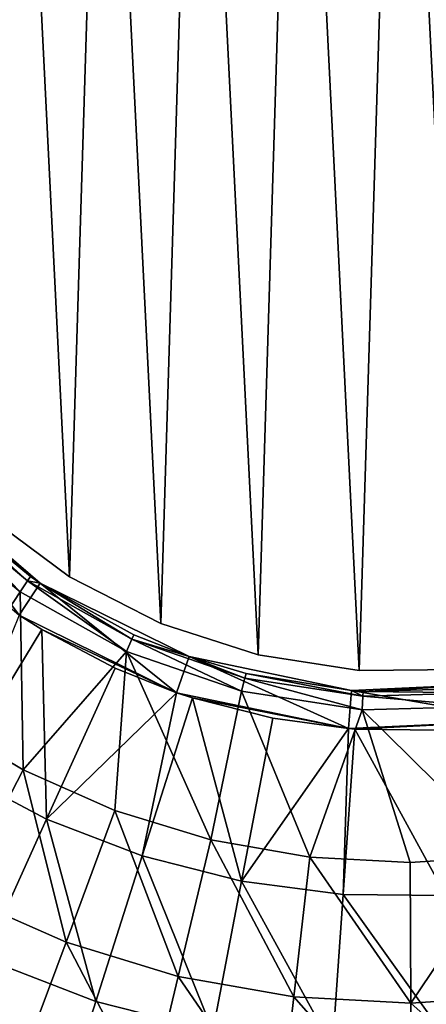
# Model space of a CAD drawing. Header units: millimetres. Extents: x 0 to 127, y 0 to 127.
# Tile 9 of 37: x 48 to 64, y 25 to 64. Entities that reach past the tile are written whole.
import ezdxf

# ---------------------------------------------------------------- set-up
doc = ezdxf.new("R2010")
doc.units = ezdxf.units.MM
doc.header["$LTSCALE"] = 25.4
doc.layers.get('0').update_dxf_attribs({"true_color": 0xff5454})

# ---------------------------------------------------------------- blocks, each defined once
blk = doc.blocks.new('POINT-TONE-8220.STL')
at = {"color": 250, "true_color": 0x262626}
mesh = blk.add_polyface(dxfattribs=at)
corners = [(25.452, 102.825, -123), (23.788, 80.209, -123), (23.603, 91.592, -123), (25.099, 91.482, -123), (26.905, 102.449, -123), (29.278, 113.547, -123), (30.64, 112.918, -123), (34.957, 123.413, -123), (36.185, 122.552, -123), (42.307, 132.107, -123), (43.361, 131.04, -123), (51.09, 139.35, -123), (51.937, 138.111, -123), (61.026, 144.907, -123), (61.638, 143.537, -123), (71.794, 148.601, -123), (72.152, 147.144, -123), (83.049, 150.313, -123), (83.141, 148.815, -123), (94.428, 149.987, -123), (94.251, 148.498, -123), (105.127, 146.201, -123), (105.567, 147.635, -123), (110.366, 144.332, -123), (110.933, 145.72, -123), (115.417, 142, -123), (116.107, 143.332, -123), (124.793, 136.028, -123), (125.709, 137.216, -123), (132.951, 128.479, -123), (134.064, 129.484, -123), (139.63, 119.594, -123), (140.905, 120.385, -123), (144.615, 109.66, -123), (146.011, 110.21, -123), (147.746, 98.995, -123), (149.218, 99.286, -123), (148.923, 87.942, -123), (25.28, 80.368, -123), (26.003, 69.043, -123), (27.442, 69.465, -123), (30.176, 58.451, -123), (31.517, 59.124, -123), (36.174, 48.775, -123), (37.373, 49.676, -123), (43.803, 40.325, -123), (44.822, 41.426, -123), (52.818, 33.373, -123), (53.624, 34.638, -123), (62.929, 28.142, -123), (63.496, 29.531, -123), (73.812, 24.801, -123), (74.122, 26.269, -123), (85.117, 23.457, -123), (85.16, 24.957, -123), (96.48, 24.153, -123), (96.254, 25.636, -123), (107.049, 28.286, -123), (107.536, 26.867, -123), (117.197, 32.82, -123), (117.929, 31.511, -123), (126.373, 39.094, -123), (127.327, 37.937, -123), (134.28, 46.906, -123), (135.426, 45.937, -123), (140.666, 56.003, -123), (141.966, 55.255, -123), (145.325, 66.095, -123), (146.738, 65.591, -123), (148.107, 76.857, -123), (149.587, 76.613, -123), (150.423, 87.966, -123)]
mesh.append_faces([[corners[k] for k in face] for face in [(0, 1, 2), (70, 36, 71)]], dxfattribs={"vtx0": -1, "color": 250})
mesh.append_faces([[corners[k] for k in face] for face in [(3, 0, 4), (4, 5, 6), (6, 7, 8), (8, 9, 10), (10, 11, 12), (12, 13, 14), (14, 15, 16), (16, 17, 18), (18, 19, 20), (20, 19, 21), (21, 22, 23), (23, 24, 25), (25, 26, 27), (27, 28, 29), (29, 30, 31), (31, 32, 33), (33, 34, 35), (35, 36, 37), (1, 38, 39), (38, 1, 3), (39, 40, 41), (41, 42, 43), (43, 44, 45), (45, 46, 47), (47, 48, 49), (49, 50, 51), (51, 52, 53), (53, 54, 55), (55, 57, 58), (58, 59, 60), (60, 61, 62), (62, 63, 64), (64, 65, 66), (66, 67, 68), (68, 69, 70)]], dxfattribs={"vtx0": -1, "vtx1": -1, "color": 250})
mesh.append_faces([[corners[k] for k in face] for face in [(1, 0, 3), (70, 37, 36)]], dxfattribs={"vtx0": -1, "vtx1": -1, "vtx2": -1, "color": 250})
mesh.append_faces([[corners[k] for k in face] for face in [(4, 0, 5), (6, 5, 7), (8, 7, 9), (10, 9, 11), (12, 11, 13), (14, 13, 15), (16, 15, 17), (18, 17, 19), (21, 19, 22), (23, 22, 24), (25, 24, 26), (27, 26, 28), (29, 28, 30), (31, 30, 32), (33, 32, 34), (35, 34, 36), (39, 38, 40), (41, 40, 42), (43, 42, 44), (45, 44, 46), (47, 46, 48), (49, 48, 50), (51, 50, 52), (53, 52, 54), (55, 54, 56), (55, 56, 57), (58, 57, 59), (60, 59, 61), (62, 61, 63), (64, 63, 65), (66, 65, 67), (68, 67, 69), (70, 69, 37)]], dxfattribs={"vtx0": -1, "vtx2": -1, "color": 250})
mesh = blk.add_polyface(dxfattribs=at)
corners = [(23.788, 80.209), (25.28, 80.368), (25.099, 91.482), (26.003, 69.043), (27.442, 69.465), (30.176, 58.451), (31.517, 59.124), (36.174, 48.775), (37.373, 49.676), (43.803, 40.325), (44.822, 41.426), (52.818, 33.373), (53.624, 34.638), (62.929, 28.142), (63.496, 29.531), (73.812, 24.801), (74.122, 26.269), (85.117, 23.457), (85.16, 24.957), (96.48, 24.153), (96.254, 25.636), (107.049, 28.286), (107.536, 26.867), (117.197, 32.82), (117.929, 31.511), (126.373, 39.094), (127.327, 37.937), (134.28, 46.906), (135.426, 45.937), (140.666, 56.003), (141.966, 55.255), (145.325, 66.095), (146.738, 65.591), (148.107, 76.857), (149.587, 76.613), (148.923, 87.942), (149.218, 99.286), (150.423, 87.966), (25.452, 102.825), (23.603, 91.592), (26.905, 102.449), (29.278, 113.547), (30.64, 112.918), (34.957, 123.413), (36.185, 122.552), (42.307, 132.107), (43.361, 131.04), (51.09, 139.35), (51.937, 138.111), (61.026, 144.907), (61.638, 143.537), (71.794, 148.601), (72.152, 147.144), (83.049, 150.313), (83.141, 148.815), (94.428, 149.987), (94.251, 148.498), (105.127, 146.201), (105.567, 147.635), (110.366, 144.332), (110.933, 145.72), (115.417, 142), (116.107, 143.332), (124.793, 136.028), (125.709, 137.216), (132.951, 128.479), (134.064, 129.484), (139.63, 119.594), (140.905, 120.385), (144.615, 109.66), (146.011, 110.21), (147.746, 98.995)]
mesh.append_faces([[corners[k] for k in face] for face in [(36, 34, 37), (0, 38, 39)]], dxfattribs={"vtx0": -1, "color": 250})
mesh.append_faces([[corners[k] for k in face] for face in [(1, 3, 4), (4, 5, 6), (6, 7, 8), (8, 9, 10), (10, 11, 12), (12, 13, 14), (14, 15, 16), (16, 17, 18), (18, 19, 20), (20, 19, 21), (21, 22, 23), (23, 24, 25), (25, 26, 27), (27, 28, 29), (29, 30, 31), (31, 32, 33), (33, 34, 35), (38, 40, 41), (41, 42, 43), (43, 44, 45), (45, 46, 47), (47, 48, 49), (49, 50, 51), (51, 52, 53), (53, 54, 55), (55, 57, 58), (58, 59, 60), (60, 61, 62), (62, 63, 64), (64, 65, 66), (66, 67, 68), (68, 69, 70), (70, 71, 36)]], dxfattribs={"vtx0": -1, "vtx1": -1, "color": 250})
mesh.append_faces([[corners[k] for k in face] for face in [(35, 34, 36), (38, 0, 2)]], dxfattribs={"vtx0": -1, "vtx1": -1, "vtx2": -1, "color": 250})
mesh.append_faces([[corners[k] for k in face] for face in [(0, 1, 2), (1, 0, 3), (4, 3, 5), (6, 5, 7), (8, 7, 9), (10, 9, 11), (12, 11, 13), (14, 13, 15), (16, 15, 17), (18, 17, 19), (21, 19, 22), (23, 22, 24), (25, 24, 26), (27, 26, 28), (29, 28, 30), (31, 30, 32), (33, 32, 34), (38, 2, 40), (41, 40, 42), (43, 42, 44), (45, 44, 46), (47, 46, 48), (49, 48, 50), (51, 50, 52), (53, 52, 54), (55, 54, 56), (55, 56, 57), (58, 57, 59), (60, 59, 61), (62, 61, 63), (64, 63, 65), (66, 65, 67), (68, 67, 69), (70, 69, 71), (36, 71, 35)]], dxfattribs={"vtx0": -1, "vtx2": -1, "color": 250})
at = {"color": 18, "true_color": 0x080808}
mesh = blk.add_polyface(dxfattribs=at)
corners = [(26.566, 100.169, -123), (27.024, 93.798, -123), (26.633, 86.527, -123), (29.568, 109.924, -123), (28.288, 100.969, -123), (30.408, 107.935, -123), (34.135, 119.052, -123), (33.351, 114.595, -123), (37.077, 120.852, -123), (40.142, 127.304, -123), (41.529, 126.614, -123), (47.425, 134.455, -123), (46.643, 131.797, -123), (52.345, 136.326, -123), (55.786, 140.309, -123), (58.551, 140.135, -123), (64.996, 144.708, -123), (65.171, 143.168, -123), (74.805, 147.53, -123), (72.108, 145.381, -123), (79.261, 146.742, -123), (84.945, 148.699, -123), (86.527, 147.23, -123), (95.139, 148.184, -123), (93.798, 146.839, -123), (100.969, 145.575, -123), (105.108, 145.998, -123), (107.935, 143.455, -123), (114.583, 142.2, -123), (114.595, 140.511, -123), (123.302, 136.895, -123), (120.852, 136.786, -123), (126.614, 132.334, -123), (131.03, 130.227, -123), (131.797, 127.22, -123), (137.555, 122.378, -123), (136.326, 121.518, -123), (140.135, 115.312, -123), (142.699, 113.563, -123), (143.168, 108.692, -123), (146.322, 104.02, -123), (145.381, 101.755, -123), (146.742, 94.601, -123), (148.324, 94.012, -123), (147.23, 87.336, -123), (147.297, 73.694, -123), (148.652, 83.81, -123), (25.538, 79.851, -123), (25.21, 90.052, -123), (27.541, 69.842, -123), (27.121, 79.261, -123), (28.482, 72.108, -123), (31.164, 60.3, -123), (30.695, 65.171, -123), (33.728, 58.551, -123), (36.308, 51.484, -123), (37.536, 52.345, -123), (42.833, 43.635, -123), (42.066, 46.643, -123), (47.249, 41.529, -123), (50.56, 36.967, -123), (53.011, 37.077, -123), (59.28, 31.662, -123), (59.268, 33.351, -123), (65.928, 30.408, -123), (68.754, 27.865, -123), (72.894, 28.288, -123), (78.724, 25.679, -123), (80.065, 27.024, -123), (88.918, 25.163, -123), (87.336, 26.633, -123), (94.601, 27.121, -123), (99.057, 26.333, -123), (101.755, 28.482, -123), (108.866, 29.155, -123), (108.692, 30.695, -123), (115.312, 33.728, -123), (118.077, 33.553, -123), (121.518, 37.536, -123), (126.438, 39.408, -123), (127.22, 42.066, -123), (133.721, 46.559, -123), (132.334, 47.249, -123), (136.786, 53.011, -123), (139.728, 54.81, -123), (140.511, 59.268, -123), (144.295, 63.939, -123), (143.455, 65.928, -123), (145.575, 72.894, -123), (146.839, 80.065, -123)]
mesh.append_faces([[corners[k] for k in face] for face in [(45, 43, 46), (0, 47, 48)]], dxfattribs={"vtx0": -1, "color": 18})
mesh.append_faces([[corners[k] for k in face] for face in [(1, 3, 4), (4, 3, 5), (5, 6, 7), (7, 6, 8), (8, 9, 10), (10, 11, 12), (12, 11, 13), (13, 14, 15), (15, 16, 17), (17, 18, 19), (19, 18, 20), (20, 21, 22), (22, 23, 24), (24, 23, 25), (25, 26, 27), (27, 28, 29), (29, 30, 31), (31, 30, 32), (32, 33, 34), (34, 35, 36), (36, 35, 37), (37, 38, 39), (39, 40, 41), (41, 40, 42), (42, 43, 44), (47, 2, 49), (49, 51, 52), (52, 54, 55), (55, 56, 57), (57, 59, 60), (60, 61, 62), (62, 64, 65), (65, 66, 67), (67, 68, 69), (69, 71, 72), (72, 73, 74), (74, 76, 77), (77, 78, 79), (79, 80, 81), (81, 83, 84), (84, 85, 86), (86, 88, 45)]], dxfattribs={"vtx0": -1, "vtx1": -1, "color": 18})
mesh.append_faces([[corners[k] for k in face] for face in [(44, 43, 45), (47, 0, 2)]], dxfattribs={"vtx0": -1, "vtx1": -1, "vtx2": -1, "color": 18})
mesh.append_faces([[corners[k] for k in face] for face in [(0, 1, 2), (1, 0, 3), (5, 3, 6), (8, 6, 9), (10, 9, 11), (13, 11, 14), (15, 14, 16), (17, 16, 18), (20, 18, 21), (22, 21, 23), (25, 23, 26), (27, 26, 28), (29, 28, 30), (32, 30, 33), (34, 33, 35), (37, 35, 38), (39, 38, 40), (42, 40, 43), (49, 2, 50), (49, 50, 51), (52, 51, 53), (52, 53, 54), (55, 54, 56), (57, 56, 58), (57, 58, 59), (60, 59, 61), (62, 61, 63), (62, 63, 64), (65, 64, 66), (67, 66, 68), (69, 68, 70), (69, 70, 71), (72, 71, 73), (74, 73, 75), (74, 75, 76), (77, 76, 78), (79, 78, 80), (81, 80, 82), (81, 82, 83), (84, 83, 85), (86, 85, 87), (86, 87, 88), (45, 88, 89), (45, 89, 44)]], dxfattribs={"vtx0": -1, "vtx2": -1, "color": 18})
mesh = blk.add_polyface(dxfattribs=at)
corners = [(60.18, 80.558, -60), (60.419, 94.234, -60), (59.436, 87.411, -60), (60.935, 87.385, -60), (61.639, 80.906, -60), (62.605, 74.106, -60), (63.932, 74.805, -60), (66.559, 68.459, -60), (67.67, 69.467, -60), (71.793, 63.973, -60), (72.619, 65.225, -60), (77.978, 60.93, -60), (78.467, 62.348, -60), (84.726, 59.52, -60), (84.846, 61.015, -60), (91.612, 59.833, -60), (91.357, 61.311, -60), (97.589, 63.216, -60), (98.204, 61.848, -60), (103.152, 66.612, -60), (104.088, 65.44, -60), (107.696, 71.284, -60), (108.894, 70.381, -60), (110.935, 76.94, -60), (112.32, 76.363, -60), (112.666, 83.223, -60), (114.15, 83.009, -60), (112.779, 89.739, -60), (61.865, 93.836, -60), (63.068, 100.598, -60), (64.369, 99.853, -60), (67.216, 106.103, -60), (68.292, 105.058, -60), (72.604, 110.404, -60), (73.385, 109.124, -60), (78.891, 113.23, -60), (79.33, 111.795, -60), (85.684, 114.403, -60), (85.752, 112.905, -60), (92.555, 113.85, -60), (92.248, 112.382, -60), (98.41, 110.26, -60), (99.073, 111.606, -60), (103.851, 106.672, -60), (104.828, 107.811, -60), (108.229, 101.844, -60), (109.458, 102.705, -60), (111.269, 96.079, -60), (112.673, 96.607, -60), (114.27, 89.901, -60)]
mesh.append_faces([[corners[k] for k in face] for face in [(0, 1, 2)]], dxfattribs={"vtx0": -1, "color": 18})
mesh.append_faces([[corners[k] for k in face] for face in [(3, 0, 4), (4, 5, 6), (6, 7, 8), (8, 9, 10), (10, 11, 12), (12, 13, 14), (14, 15, 16), (16, 15, 17), (17, 18, 19), (19, 20, 21), (21, 22, 23), (23, 24, 25), (25, 26, 27), (1, 28, 29), (28, 1, 3), (29, 30, 31), (31, 32, 33), (33, 34, 35), (35, 36, 37), (37, 38, 39), (39, 41, 42), (42, 43, 44), (44, 45, 46), (46, 47, 48), (48, 27, 49), (49, 27, 26)]], dxfattribs={"vtx0": -1, "vtx1": -1, "color": 18})
mesh.append_faces([[corners[k] for k in face] for face in [(1, 0, 3)]], dxfattribs={"vtx0": -1, "vtx1": -1, "vtx2": -1, "color": 18})
mesh.append_faces([[corners[k] for k in face] for face in [(4, 0, 5), (6, 5, 7), (8, 7, 9), (10, 9, 11), (12, 11, 13), (14, 13, 15), (17, 15, 18), (19, 18, 20), (21, 20, 22), (23, 22, 24), (25, 24, 26), (29, 28, 30), (31, 30, 32), (33, 32, 34), (35, 34, 36), (37, 36, 38), (39, 38, 40), (39, 40, 41), (42, 41, 43), (44, 43, 45), (46, 45, 47), (48, 47, 27)]], dxfattribs={"vtx0": -1, "vtx2": -1, "color": 18})
at = {"color": 7, "true_color": 0xffffff}
mesh = blk.add_polyface(dxfattribs=at)
corners = [(62.485, 81.507, -65.55), (62.086, 89.518, -65.55), (61.962, 85.496, -65.55), (62.853, 93.467, -65.55), (63.641, 77.654, -65.55), (64.244, 97.243, -65.55), (65.401, 74.035, -65.55), (66.223, 100.746, -65.55), (67.717, 70.746, -65.55), (68.737, 103.887, -65.55), (70.532, 67.871, -65.55), (71.723, 106.583, -65.55), (73.771, 65.485, -65.55), (75.103, 108.766, -65.55), (77.351, 63.649, -65.55), (78.789, 110.378, -65.55), (81.18, 62.411, -65.55), (82.686, 111.378, -65.55), (85.157, 61.804, -65.55), (86.693, 111.74, -65.55), (89.18, 61.842, -65.55), (90.707, 111.454, -65.55), (93.145, 62.525, -65.55), (94.622, 110.528, -65.55), (96.949, 63.836, -65.55), (98.338, 108.987, -65.55), (100.493, 65.739, -65.55), (101.759, 106.869, -65.55), (103.687, 68.187, -65.55), (104.796, 104.23, -65.55), (106.446, 71.115, -65.55), (107.37, 101.137, -65.55), (108.7, 74.447, -65.55), (109.415, 97.672, -65.55), (110.39, 78.098, -65.55), (110.877, 93.924, -65.55), (111.473, 81.973, -65.55), (111.719, 89.99, -65.55), (111.919, 85.972, -65.55)]
mesh.append_faces([[corners[k] for k in face] for face in [(0, 1, 2), (37, 36, 38)]], dxfattribs={"vtx0": -1, "color": 7})
mesh.append_faces([[corners[k] for k in face] for face in [(1, 0, 3), (3, 4, 5), (5, 6, 7), (7, 8, 9), (9, 10, 11), (11, 12, 13), (13, 14, 15), (15, 16, 17), (17, 18, 19), (19, 20, 21), (21, 22, 23), (23, 24, 25), (25, 26, 27), (27, 28, 29), (29, 30, 31), (31, 32, 33), (33, 34, 35), (35, 36, 37)]], dxfattribs={"vtx0": -1, "vtx1": -1, "color": 7})
mesh.append_faces([[corners[k] for k in face] for face in [(3, 0, 4), (5, 4, 6), (7, 6, 8), (9, 8, 10), (11, 10, 12), (13, 12, 14), (15, 14, 16), (17, 16, 18), (19, 18, 20), (21, 20, 22), (23, 22, 24), (25, 24, 26), (27, 26, 28), (29, 28, 30), (31, 30, 32), (33, 32, 34), (35, 34, 36)]], dxfattribs={"vtx0": -1, "vtx2": -1, "color": 7})
mesh = blk.add_polyface(dxfattribs=at)
corners = [(62.086, 89.518, -68.25), (62.485, 81.507, -68.25), (61.962, 85.496, -68.25), (62.853, 93.467, -68.25), (63.641, 77.654, -68.25), (64.244, 97.243, -68.25), (65.401, 74.035, -68.25), (66.223, 100.746, -68.25), (67.717, 70.746, -68.25), (68.737, 103.887, -68.25), (70.532, 67.871, -68.25), (71.723, 106.583, -68.25), (73.771, 65.485, -68.25), (75.103, 108.766, -68.25), (77.351, 63.649, -68.25), (78.789, 110.378, -68.25), (81.18, 62.411, -68.25), (82.686, 111.378, -68.25), (85.157, 61.804, -68.25), (86.693, 111.74, -68.25), (89.18, 61.842, -68.25), (90.707, 111.454, -68.25), (93.145, 62.525, -68.25), (94.622, 110.528, -68.25), (96.949, 63.836, -68.25), (98.338, 108.987, -68.25), (100.493, 65.739, -68.25), (101.759, 106.869, -68.25), (103.687, 68.187, -68.25), (104.796, 104.23, -68.25), (106.446, 71.115, -68.25), (107.37, 101.137, -68.25), (108.7, 74.447, -68.25), (109.415, 97.672, -68.25), (110.39, 78.098, -68.25), (110.877, 93.924, -68.25), (111.473, 81.973, -68.25), (111.719, 89.99, -68.25), (111.919, 85.972, -68.25)]
mesh.append_faces([[corners[k] for k in face] for face in [(0, 1, 2), (36, 37, 38)]], dxfattribs={"vtx0": -1, "color": 7})
mesh.append_faces([[corners[k] for k in face] for face in [(1, 3, 4), (4, 5, 6), (6, 7, 8), (8, 9, 10), (10, 11, 12), (12, 13, 14), (14, 15, 16), (16, 17, 18), (18, 19, 20), (20, 21, 22), (22, 23, 24), (24, 25, 26), (26, 27, 28), (28, 29, 30), (30, 31, 32), (32, 33, 34), (34, 35, 36)]], dxfattribs={"vtx0": -1, "vtx1": -1, "color": 7})
mesh.append_faces([[corners[k] for k in face] for face in [(1, 0, 3), (4, 3, 5), (6, 5, 7), (8, 7, 9), (10, 9, 11), (12, 11, 13), (14, 13, 15), (16, 15, 17), (18, 17, 19), (20, 19, 21), (22, 21, 23), (24, 23, 25), (26, 25, 27), (28, 27, 29), (30, 29, 31), (32, 31, 33), (34, 33, 35), (36, 35, 37)]], dxfattribs={"vtx0": -1, "vtx2": -1, "color": 7})
at = {"color": 18, "true_color": 0x080808}
mesh = blk.add_polyface(dxfattribs=at)
corners = [(72.619, 65.225, -60), (68.638, 68.455, -68.995), (67.67, 69.467, -60)]
mesh.append_faces([[corners[k] for k in face] for face in [(0, 1, 2)]], dxfattribs={"color": 18})
mesh = blk.add_polyface(dxfattribs=at)
corners = [(68.638, 68.455, -68.995), (72.122, 65.326, -69.731), (68.502, 68.318, -69.731), (72.231, 65.486, -68.995)]
mesh.append_faces([[corners[k] for k in face] for face in [(0, 1, 2), (1, 0, 3)]], dxfattribs={"vtx0": -1, "color": 18})
mesh = blk.add_polyface(dxfattribs=at)
corners = [(72.619, 65.225, -60), (72.231, 65.486, -68.995), (68.638, 68.455, -68.995)]
mesh.append_faces([[corners[k] for k in face] for face in [(0, 1, 2)]], dxfattribs={"color": 18})
mesh = blk.add_polyface(dxfattribs=at)
corners = [(68.502, 68.318, -69.731), (71.823, 64.889, -70.278), (68.13, 67.941, -70.278), (72.122, 65.326, -69.731)]
mesh.append_faces([[corners[k] for k in face] for face in [(0, 1, 2), (1, 0, 3)]], dxfattribs={"vtx0": -1, "color": 18})
mesh = blk.add_polyface(dxfattribs=at)
corners = [(71.823, 64.889, -70.278), (68.549, 59.914, -74.312), (68.13, 67.941, -70.278)]
mesh.append_faces([[corners[k] for k in face] for face in [(0, 1, 2)]], dxfattribs={"color": 18})
at = {"color": 7, "true_color": 0xffffff}
mesh = blk.add_polyface(dxfattribs=at)
corners = [(73.771, 65.485, -65.55), (70.532, 67.871, -68.25), (73.771, 65.485, -68.25), (70.532, 67.871, -65.55)]
mesh.append_faces([[corners[k] for k in face] for face in [(0, 1, 2), (1, 0, 3)]], dxfattribs={"vtx0": -1, "color": 7})
at = {"color": 18, "true_color": 0x080808}
mesh = blk.add_polyface(dxfattribs=at)
corners = [(72.619, 65.225, -68.995), (72.122, 65.326, -69.731), (72.231, 65.486, -68.995)]
mesh.append_faces([[corners[k] for k in face] for face in [(0, 1, 2)]], dxfattribs={"color": 18})
mesh = blk.add_polyface(dxfattribs=at)
corners = [(72.619, 65.225, -60), (72.619, 65.225, -68.995), (72.231, 65.486, -68.995)]
mesh.append_faces([[corners[k] for k in face] for face in [(0, 1, 2)]], dxfattribs={"color": 18})
at = {"color": 7, "true_color": 0xffffff}
mesh = blk.add_polyface(dxfattribs=at)
corners = [(77.351, 63.649, -65.55), (73.771, 65.485, -68.25), (77.351, 63.649, -68.25), (73.771, 65.485, -65.55)]
mesh.append_faces([[corners[k] for k in face] for face in [(0, 1, 2), (1, 0, 3)]], dxfattribs={"vtx0": -1, "color": 7})
at = {"color": 18, "true_color": 0x080808}
mesh = blk.add_polyface(dxfattribs=at)
corners = [(72.122, 65.326, -69.731), (76.001, 62.546, -70.278), (71.823, 64.889, -70.278), (76.218, 63.029, -69.731)]
mesh.append_faces([[corners[k] for k in face] for face in [(0, 1, 2), (1, 0, 3)]], dxfattribs={"vtx0": -1, "color": 18})
mesh = blk.add_polyface(dxfattribs=at)
corners = [(72.619, 65.225, -68.995), (76.218, 63.029, -69.731), (72.122, 65.326, -69.731)]
mesh.append_faces([[corners[k] for k in face] for face in [(0, 1, 2)]], dxfattribs={"color": 18})
mesh = blk.add_polyface(dxfattribs=at)
corners = [(72.619, 65.225, -60), (76.297, 63.206, -68.995), (72.619, 65.225, -68.995)]
mesh.append_faces([[corners[k] for k in face] for face in [(0, 1, 2)]], dxfattribs={"color": 18})
mesh = blk.add_polyface(dxfattribs=at)
corners = [(78.467, 62.348, -60), (76.297, 63.206, -68.995), (72.619, 65.225, -60)]
mesh.append_faces([[corners[k] for k in face] for face in [(0, 1, 2)]], dxfattribs={"color": 18})
mesh = blk.add_polyface(dxfattribs=at)
corners = [(76.297, 63.206, -68.995), (76.218, 63.029, -69.731), (72.619, 65.225, -68.995)]
mesh.append_faces([[corners[k] for k in face] for face in [(0, 1, 2)]], dxfattribs={"color": 18})
mesh = blk.add_polyface(dxfattribs=at)
corners = [(71.94, 57.895, -74.312), (68.549, 59.914, -74.312), (71.823, 64.889, -70.278)]
mesh.append_faces([[corners[k] for k in face] for face in [(0, 1, 2)]], dxfattribs={"color": 18})
mesh = blk.add_polyface(dxfattribs=at)
corners = [(76.001, 62.546, -70.278), (71.94, 57.895, -74.312), (71.823, 64.889, -70.278)]
mesh.append_faces([[corners[k] for k in face] for face in [(0, 1, 2)]], dxfattribs={"color": 18})
mesh = blk.add_polyface(dxfattribs=at)
corners = [(72.675, 63.415, -69), (71.793, 63.973, -69), (69.3, 57.848, -73.421)]
mesh.append_faces([[corners[k] for k in face] for face in [(0, 1, 2)]], dxfattribs={"color": 18})
mesh = blk.add_polyface(dxfattribs=at)
corners = [(71.793, 63.973, -60), (72.675, 63.415, -69), (77.978, 60.93, -60)]
mesh.append_faces([[corners[k] for k in face] for face in [(0, 1, 2)]], dxfattribs={"color": 18})
mesh = blk.add_polyface(dxfattribs=at)
corners = [(71.793, 63.973, -60), (71.793, 63.973, -69), (72.675, 63.415, -69)]
mesh.append_faces([[corners[k] for k in face] for face in [(0, 1, 2)]], dxfattribs={"color": 18})
at = {"color": 7, "true_color": 0xffffff}
mesh = blk.add_polyface(dxfattribs=at)
corners = [(81.18, 62.411, -65.55), (77.351, 63.649, -68.25), (81.18, 62.411, -68.25), (77.351, 63.649, -65.55)]
mesh.append_faces([[corners[k] for k in face] for face in [(0, 1, 2), (1, 0, 3)]], dxfattribs={"vtx0": -1, "color": 7})
at = {"color": 18, "true_color": 0x080808}
mesh = blk.add_polyface(dxfattribs=at)
corners = [(72.863, 55.967, -73.421), (72.675, 63.415, -69), (69.3, 57.848, -73.421), (75.556, 61.894, -69)]
mesh.append_faces([[corners[k] for k in face] for face in [(0, 1, 2), (1, 0, 3)]], dxfattribs={"vtx0": -1, "color": 18})
mesh = blk.add_polyface(dxfattribs=at)
corners = [(77.978, 60.93, -60), (72.675, 63.415, -69), (75.556, 61.894, -69)]
mesh.append_faces([[corners[k] for k in face] for face in [(0, 1, 2)]], dxfattribs={"color": 18})
mesh = blk.add_polyface(dxfattribs=at)
corners = [(78.467, 62.348, -68.995), (76.218, 63.029, -69.731), (76.297, 63.206, -68.995)]
mesh.append_faces([[corners[k] for k in face] for face in [(0, 1, 2)]], dxfattribs={"color": 18})
mesh = blk.add_polyface(dxfattribs=at)
corners = [(78.467, 62.348, -60), (78.467, 62.348, -68.995), (76.297, 63.206, -68.995)]
mesh.append_faces([[corners[k] for k in face] for face in [(0, 1, 2)]], dxfattribs={"color": 18})
mesh = blk.add_polyface(dxfattribs=at)
corners = [(76.218, 63.029, -69.731), (80.531, 60.986, -70.278), (76.001, 62.546, -70.278), (80.658, 61.5, -69.731)]
mesh.append_faces([[corners[k] for k in face] for face in [(0, 1, 2), (1, 0, 3)]], dxfattribs={"vtx0": -1, "color": 18})
mesh = blk.add_polyface(dxfattribs=at)
corners = [(78.467, 62.348, -68.995), (80.658, 61.5, -69.731), (76.218, 63.029, -69.731)]
mesh.append_faces([[corners[k] for k in face] for face in [(0, 1, 2)]], dxfattribs={"color": 18})
mesh = blk.add_polyface(dxfattribs=at)
corners = [(76.001, 62.546, -70.278), (75.549, 56.299, -74.312), (71.94, 57.895, -74.312)]
mesh.append_faces([[corners[k] for k in face] for face in [(0, 1, 2)]], dxfattribs={"color": 18})
mesh = blk.add_polyface(dxfattribs=at)
corners = [(79.324, 55.151, -74.312), (75.549, 56.299, -74.312), (76.001, 62.546, -70.278)]
mesh.append_faces([[corners[k] for k in face] for face in [(0, 1, 2)]], dxfattribs={"color": 18})
mesh = blk.add_polyface(dxfattribs=at)
corners = [(80.531, 60.986, -70.278), (79.324, 55.151, -74.312), (76.001, 62.546, -70.278)]
mesh.append_faces([[corners[k] for k in face] for face in [(0, 1, 2)]], dxfattribs={"color": 18})
mesh = blk.add_polyface(dxfattribs=at)
corners = [(84.846, 61.015, -60), (80.704, 61.688, -68.995), (78.467, 62.348, -60)]
mesh.append_faces([[corners[k] for k in face] for face in [(0, 1, 2)]], dxfattribs={"color": 18})
mesh = blk.add_polyface(dxfattribs=at)
corners = [(78.467, 62.348, -60), (80.704, 61.688, -68.995), (78.467, 62.348, -68.995)]
mesh.append_faces([[corners[k] for k in face] for face in [(0, 1, 2)]], dxfattribs={"color": 18})
mesh = blk.add_polyface(dxfattribs=at)
corners = [(80.704, 61.688, -68.995), (80.658, 61.5, -69.731), (78.467, 62.348, -68.995)]
mesh.append_faces([[corners[k] for k in face] for face in [(0, 1, 2)]], dxfattribs={"color": 18})
at = {"color": 7, "true_color": 0xffffff}
mesh = blk.add_polyface(dxfattribs=at)
corners = [(85.157, 61.804, -65.55), (81.18, 62.411, -68.25), (85.157, 61.804, -68.25), (81.18, 62.411, -65.55)]
mesh.append_faces([[corners[k] for k in face] for face in [(0, 1, 2), (1, 0, 3)]], dxfattribs={"vtx0": -1, "color": 7})
at = {"color": 18, "true_color": 0x080808}
mesh = blk.add_polyface(dxfattribs=at)
corners = [(77.978, 60.93, -69), (75.556, 61.894, -69), (72.863, 55.967, -73.421)]
mesh.append_faces([[corners[k] for k in face] for face in [(0, 1, 2)]], dxfattribs={"color": 18})
mesh = blk.add_polyface(dxfattribs=at)
corners = [(77.978, 60.93, -60), (75.556, 61.894, -69), (77.978, 60.93, -69)]
mesh.append_faces([[corners[k] for k in face] for face in [(0, 1, 2)]], dxfattribs={"color": 18})
mesh = blk.add_polyface(dxfattribs=at)
corners = [(80.658, 61.5, -69.731), (85.267, 60.26, -70.278), (80.531, 60.986, -70.278), (85.3, 60.789, -69.731)]
mesh.append_faces([[corners[k] for k in face] for face in [(0, 1, 2), (1, 0, 3)]], dxfattribs={"vtx0": -1, "color": 18})
mesh = blk.add_polyface(dxfattribs=at)
corners = [(80.704, 61.688, -68.995), (85.3, 60.789, -69.731), (80.658, 61.5, -69.731)]
mesh.append_faces([[corners[k] for k in face] for face in [(0, 1, 2)]], dxfattribs={"color": 18})
mesh = blk.add_polyface(dxfattribs=at)
corners = [(84.846, 61.015, -60), (84.846, 61.015, -68.995), (80.704, 61.688, -68.995)]
mesh.append_faces([[corners[k] for k in face] for face in [(0, 1, 2)]], dxfattribs={"color": 18})
mesh = blk.add_polyface(dxfattribs=at)
corners = [(84.846, 61.015, -68.995), (85.3, 60.789, -69.731), (80.704, 61.688, -68.995)]
mesh.append_faces([[corners[k] for k in face] for face in [(0, 1, 2)]], dxfattribs={"color": 18})
at = {"color": 7, "true_color": 0xffffff}
mesh = blk.add_polyface(dxfattribs=at)
corners = [(89.18, 61.842, -65.55), (85.157, 61.804, -68.25), (89.18, 61.842, -68.25), (85.157, 61.804, -65.55)]
mesh.append_faces([[corners[k] for k in face] for face in [(0, 1, 2), (1, 0, 3)]], dxfattribs={"vtx0": -1, "color": 7})
at = {"color": 18, "true_color": 0x080808}
mesh = blk.add_polyface(dxfattribs=at)
corners = [(91.357, 61.311, -60), (85.312, 60.982, -68.995), (84.846, 61.015, -60)]
mesh.append_faces([[corners[k] for k in face] for face in [(0, 1, 2)]], dxfattribs={"color": 18})
mesh = blk.add_polyface(dxfattribs=at)
corners = [(85.312, 60.982, -68.995), (89.994, 60.918, -69.731), (85.3, 60.789, -69.731), (89.971, 61.11, -68.995)]
mesh.append_faces([[corners[k] for k in face] for face in [(0, 1, 2), (1, 0, 3)]], dxfattribs={"vtx0": -1, "color": 18})
mesh = blk.add_polyface(dxfattribs=at)
corners = [(91.357, 61.311, -60), (89.971, 61.11, -68.995), (85.312, 60.982, -68.995)]
mesh.append_faces([[corners[k] for k in face] for face in [(0, 1, 2)]], dxfattribs={"color": 18})
mesh = blk.add_polyface(dxfattribs=at)
corners = [(77.978, 60.93, -69), (72.863, 55.967, -73.421), (76.624, 54.521, -73.421)]
mesh.append_faces([[corners[k] for k in face] for face in [(0, 1, 2)]], dxfattribs={"color": 18})
mesh = blk.add_polyface(dxfattribs=at)
corners = [(78.597, 60.725, -69), (77.978, 60.93, -69), (76.624, 54.521, -73.421)]
mesh.append_faces([[corners[k] for k in face] for face in [(0, 1, 2)]], dxfattribs={"color": 18})
mesh = blk.add_polyface(dxfattribs=at)
corners = [(80.53, 53.529, -73.421), (78.597, 60.725, -69), (76.624, 54.521, -73.421), (81.755, 59.923, -69)]
mesh.append_faces([[corners[k] for k in face] for face in [(0, 1, 2), (1, 0, 3)]], dxfattribs={"vtx0": -1, "color": 18})
mesh = blk.add_polyface(dxfattribs=at)
corners = [(77.978, 60.93, -60), (78.597, 60.725, -69), (84.726, 59.52, -60)]
mesh.append_faces([[corners[k] for k in face] for face in [(0, 1, 2)]], dxfattribs={"color": 18})
mesh = blk.add_polyface(dxfattribs=at)
corners = [(77.978, 60.93, -60), (77.978, 60.93, -69), (78.597, 60.725, -69)]
mesh.append_faces([[corners[k] for k in face] for face in [(0, 1, 2)]], dxfattribs={"color": 18})
mesh = blk.add_polyface(dxfattribs=at)
corners = [(84.726, 59.52, -60), (78.597, 60.725, -69), (81.755, 59.923, -69)]
mesh.append_faces([[corners[k] for k in face] for face in [(0, 1, 2)]], dxfattribs={"color": 18})
mesh = blk.add_polyface(dxfattribs=at)
corners = [(83.21, 54.466, -74.312), (79.324, 55.151, -74.312), (80.531, 60.986, -70.278)]
mesh.append_faces([[corners[k] for k in face] for face in [(0, 1, 2)]], dxfattribs={"color": 18})
mesh = blk.add_polyface(dxfattribs=at)
corners = [(85.267, 60.26, -70.278), (83.21, 54.466, -74.312), (80.531, 60.986, -70.278)]
mesh.append_faces([[corners[k] for k in face] for face in [(0, 1, 2)]], dxfattribs={"color": 18})
mesh = blk.add_polyface(dxfattribs=at)
corners = [(84.846, 61.015, -60), (85.312, 60.982, -68.995), (84.846, 61.015, -68.995)]
mesh.append_faces([[corners[k] for k in face] for face in [(0, 1, 2)]], dxfattribs={"color": 18})
mesh = blk.add_polyface(dxfattribs=at)
corners = [(85.312, 60.982, -68.995), (85.3, 60.789, -69.731), (84.846, 61.015, -68.995)]
mesh.append_faces([[corners[k] for k in face] for face in [(0, 1, 2)]], dxfattribs={"color": 18})
mesh = blk.add_polyface(dxfattribs=at)
corners = [(85.3, 60.789, -69.731), (90.056, 60.391, -70.278), (85.267, 60.26, -70.278), (89.994, 60.918, -69.731)]
mesh.append_faces([[corners[k] for k in face] for face in [(0, 1, 2), (1, 0, 3)]], dxfattribs={"vtx0": -1, "color": 18})
mesh = blk.add_polyface(dxfattribs=at)
corners = [(91.088, 54.518, -74.312), (85.267, 60.26, -70.278), (90.056, 60.391, -70.278)]
mesh.append_faces([[corners[k] for k in face] for face in [(0, 1, 2)]], dxfattribs={"color": 18})
mesh = blk.add_polyface(dxfattribs=at)
corners = [(87.151, 54.254, -74.312), (83.21, 54.466, -74.312), (85.267, 60.26, -70.278)]
mesh.append_faces([[corners[k] for k in face] for face in [(0, 1, 2)]], dxfattribs={"color": 18})
mesh = blk.add_polyface(dxfattribs=at)
corners = [(91.088, 54.518, -74.312), (87.151, 54.254, -74.312), (85.267, 60.26, -70.278)]
mesh.append_faces([[corners[k] for k in face] for face in [(0, 1, 2)]], dxfattribs={"color": 18})
mesh = blk.add_polyface(dxfattribs=at)
corners = [(68.549, 59.914, -74.312), (69.41, 52.996, -78.931), (65.448, 55.356, -78.931), (71.94, 57.895, -74.312)]
mesh.append_faces([[corners[k] for k in face] for face in [(0, 1, 2), (1, 0, 3)]], dxfattribs={"vtx0": -1, "color": 18})
mesh = blk.add_polyface(dxfattribs=at)
corners = [(84.726, 59.52, -69), (81.755, 59.923, -69), (80.53, 53.529, -73.421)]
mesh.append_faces([[corners[k] for k in face] for face in [(0, 1, 2)]], dxfattribs={"color": 18})
mesh = blk.add_polyface(dxfattribs=at)
corners = [(84.726, 59.52, -60), (81.755, 59.923, -69), (84.726, 59.52, -69)]
mesh.append_faces([[corners[k] for k in face] for face in [(0, 1, 2)]], dxfattribs={"color": 18})
mesh = blk.add_polyface(dxfattribs=at)
corners = [(84.726, 59.52, -60), (84.986, 59.5, -69), (91.612, 59.833, -60)]
mesh.append_faces([[corners[k] for k in face] for face in [(0, 1, 2)]], dxfattribs={"color": 18})
mesh = blk.add_polyface(dxfattribs=at)
corners = [(91.612, 59.833, -60), (84.986, 59.5, -69), (88.244, 59.463, -69)]
mesh.append_faces([[corners[k] for k in face] for face in [(0, 1, 2)]], dxfattribs={"color": 18})
mesh = blk.add_polyface(dxfattribs=at)
corners = [(84.726, 59.52, -69), (80.53, 53.529, -73.421), (84.525, 53.006, -73.421)]
mesh.append_faces([[corners[k] for k in face] for face in [(0, 1, 2)]], dxfattribs={"color": 18})
mesh = blk.add_polyface(dxfattribs=at)
corners = [(84.986, 59.5, -69), (84.726, 59.52, -69), (84.525, 53.006, -73.421)]
mesh.append_faces([[corners[k] for k in face] for face in [(0, 1, 2)]], dxfattribs={"color": 18})
mesh = blk.add_polyface(dxfattribs=at)
corners = [(88.555, 52.96, -73.421), (84.986, 59.5, -69), (84.525, 53.006, -73.421), (88.244, 59.463, -69)]
mesh.append_faces([[corners[k] for k in face] for face in [(0, 1, 2), (1, 0, 3)]], dxfattribs={"vtx0": -1, "color": 18})
mesh = blk.add_polyface(dxfattribs=at)
corners = [(84.726, 59.52, -60), (84.726, 59.52, -69), (84.986, 59.5, -69)]
mesh.append_faces([[corners[k] for k in face] for face in [(0, 1, 2)]], dxfattribs={"color": 18})
mesh = blk.add_polyface(dxfattribs=at)
corners = [(70.383, 50.508, -78.517), (69.3, 57.848, -73.421), (66.191, 52.721, -78.517), (72.863, 55.967, -73.421)]
mesh.append_faces([[corners[k] for k in face] for face in [(0, 1, 2), (1, 0, 3)]], dxfattribs={"vtx0": -1, "color": 18})
mesh = blk.add_polyface(dxfattribs=at)
corners = [(71.94, 57.895, -74.312), (73.629, 51.132, -78.931), (69.41, 52.996, -78.931), (75.549, 56.299, -74.312)]
mesh.append_faces([[corners[k] for k in face] for face in [(0, 1, 2), (1, 0, 3)]], dxfattribs={"vtx0": -1, "color": 18})
mesh = blk.add_polyface(dxfattribs=at)
corners = [(75.549, 56.299, -74.312), (78.041, 49.789, -78.931), (73.629, 51.132, -78.931), (79.324, 55.151, -74.312)]
mesh.append_faces([[corners[k] for k in face] for face in [(0, 1, 2), (1, 0, 3)]], dxfattribs={"vtx0": -1, "color": 18})
mesh = blk.add_polyface(dxfattribs=at)
corners = [(74.807, 48.806, -78.517), (72.863, 55.967, -73.421), (70.383, 50.508, -78.517), (76.624, 54.521, -73.421)]
mesh.append_faces([[corners[k] for k in face] for face in [(0, 1, 2), (1, 0, 3)]], dxfattribs={"vtx0": -1, "color": 18})
mesh = blk.add_polyface(dxfattribs=at)
corners = [(79.324, 55.151, -74.312), (82.582, 48.988, -78.931), (78.041, 49.789, -78.931), (83.21, 54.466, -74.312)]
mesh.append_faces([[corners[k] for k in face] for face in [(0, 1, 2), (1, 0, 3)]], dxfattribs={"vtx0": -1, "color": 18})
mesh = blk.add_polyface(dxfattribs=at)
corners = [(79.401, 47.64, -78.517), (76.624, 54.521, -73.421), (74.807, 48.806, -78.517), (80.53, 53.529, -73.421)]
mesh.append_faces([[corners[k] for k in face] for face in [(0, 1, 2), (1, 0, 3)]], dxfattribs={"vtx0": -1, "color": 18})
mesh = blk.add_polyface(dxfattribs=at)
corners = [(83.21, 54.466, -74.312), (87.188, 48.741, -78.931), (82.582, 48.988, -78.931), (87.151, 54.254, -74.312)]
mesh.append_faces([[corners[k] for k in face] for face in [(0, 1, 2), (1, 0, 3)]], dxfattribs={"vtx0": -1, "color": 18})
mesh = blk.add_polyface(dxfattribs=at)
corners = [(91.088, 54.518, -74.312), (87.188, 48.741, -78.931), (87.151, 54.254, -74.312), (91.789, 49.05, -78.931)]
mesh.append_faces([[corners[k] for k in face] for face in [(0, 1, 2), (1, 0, 3)]], dxfattribs={"vtx0": -1, "color": 18})
mesh = blk.add_polyface(dxfattribs=at)
corners = [(84.101, 47.025, -78.517), (80.53, 53.529, -73.421), (79.401, 47.64, -78.517), (84.525, 53.006, -73.421)]
mesh.append_faces([[corners[k] for k in face] for face in [(0, 1, 2), (1, 0, 3)]], dxfattribs={"vtx0": -1, "color": 18})
mesh = blk.add_polyface(dxfattribs=at)
corners = [(69.41, 52.996, -78.931), (71.882, 46.432, -84.088), (67.11, 48.541, -84.088), (73.629, 51.132, -78.931)]
mesh.append_faces([[corners[k] for k in face] for face in [(0, 1, 2), (1, 0, 3)]], dxfattribs={"vtx0": -1, "color": 18})
mesh = blk.add_polyface(dxfattribs=at)
corners = [(88.841, 46.971, -78.517), (84.525, 53.006, -73.421), (84.101, 47.025, -78.517), (88.555, 52.96, -73.421)]
mesh.append_faces([[corners[k] for k in face] for face in [(0, 1, 2), (1, 0, 3)]], dxfattribs={"vtx0": -1, "color": 18})
mesh = blk.add_polyface(dxfattribs=at)
corners = [(73.629, 51.132, -78.931), (76.874, 44.914, -84.088), (71.882, 46.432, -84.088), (78.041, 49.789, -78.931)]
mesh.append_faces([[corners[k] for k in face] for face in [(0, 1, 2), (1, 0, 3)]], dxfattribs={"vtx0": -1, "color": 18})
mesh = blk.add_polyface(dxfattribs=at)
corners = [(73.167, 43.648, -84.229), (70.383, 50.508, -78.517), (68.144, 45.58, -84.229), (74.807, 48.806, -78.517)]
mesh.append_faces([[corners[k] for k in face] for face in [(0, 1, 2), (1, 0, 3)]], dxfattribs={"vtx0": -1, "color": 18})
mesh = blk.add_polyface(dxfattribs=at)
corners = [(78.041, 49.789, -78.931), (82.012, 44.008, -84.088), (76.874, 44.914, -84.088), (82.582, 48.988, -78.931)]
mesh.append_faces([[corners[k] for k in face] for face in [(0, 1, 2), (1, 0, 3)]], dxfattribs={"vtx0": -1, "color": 18})
mesh = blk.add_polyface(dxfattribs=at)
corners = [(79.401, 47.64, -78.517), (73.167, 43.648, -84.229), (78.382, 42.324, -84.229), (74.807, 48.806, -78.517)]
mesh.append_faces([[corners[k] for k in face] for face in [(0, 1, 2), (1, 0, 3)]], dxfattribs={"vtx0": -1, "color": 18})
mesh = blk.add_polyface(dxfattribs=at)
corners = [(82.582, 48.988, -78.931), (87.221, 43.728, -84.088), (82.012, 44.008, -84.088), (87.188, 48.741, -78.931)]
mesh.append_faces([[corners[k] for k in face] for face in [(0, 1, 2), (1, 0, 3)]], dxfattribs={"vtx0": -1, "color": 18})
mesh = blk.add_polyface(dxfattribs=at)
corners = [(87.188, 48.741, -78.931), (92.427, 44.077, -84.088), (87.221, 43.728, -84.088), (91.789, 49.05, -78.931)]
mesh.append_faces([[corners[k] for k in face] for face in [(0, 1, 2), (1, 0, 3)]], dxfattribs={"vtx0": -1, "color": 18})

msp = doc.modelspace()

# ---------------------------------------------------------------- block references
at = {"color": 0}
msp.add_blockref('POINT-TONE-8220.STL', (-23.603, -23.457, 123), dxfattribs=at)

doc.saveas('drawing.dxf')
